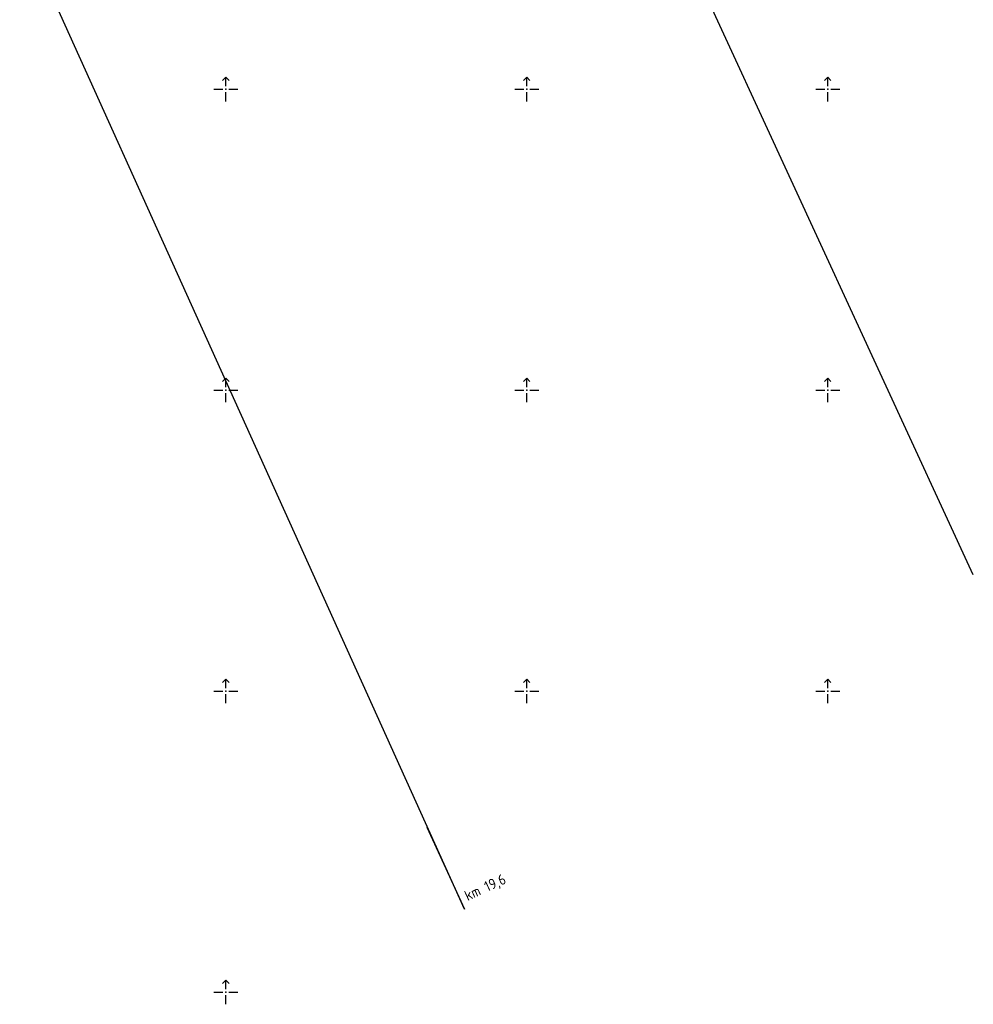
# Model space of a CAD drawing. Extents: x 125059 to 125726, y 450987 to 451484.
# Tile 2 of 4: x 125466 to 125624, y 451098 to 451262. Entities that reach past the tile are written whole.
import ezdxf

# ---------------------------------------------------------------- set-up
doc = ezdxf.new("R2010")
doc.units = 0
doc.header["$LTSCALE"] = 4
doc.header["$MEASUREMENT"] = 0
doc.layers.get('0').update_dxf_attribs({"linetype": 'CONTINUOUS'})
doc.layers.add('MTD-xx-hulp', color=6, linetype='CONTINUOUS', plot=False)
doc.layers.add('PROVD01', color=2, linetype='CONTINUOUS')
doc.layers.add('PROVRKR', color=8, linetype='CONTINUOUS')
doc.styles.add('ISO', font='iso')

# ---------------------------------------------------------------- blocks, each defined once
blk = doc.blocks.new('RKRUIS')
at = {"linetype": 'Continuous'}
for q in [(-0.53033, 1.46967), (0.53033, 1.46967)]:
    blk.add_line((0, 2), q, dxfattribs=at)
for p, q in [((0, 0.5), (0, 2)), ((-2, 0), (-0.5, 0)), ((0.5, 0), (2, 0)), ((0, -2), (0, -0.5))]:
    blk.add_line(p, q)
blk.add_point((0, 0))
blk = doc.blocks.new('KMPAAL')
at = {"layer": 'PROVD01', "linetype": 'Continuous'}
blk.add_line((0, 15), (0, 0), dxfattribs=at)
at = {"layer": 'PROVD01', "linetype": 'Continuous', "style": 'ISO'}
blk.add_attdef('KM', (1, 1), '', height=1.75, dxfattribs=at)

msp = doc.modelspace()

# ---------------------------------------------------------------- linework, layer by layer
at = {"layer": 'MTD-xx-hulp'}
for points in [[(125624.19, 451169.32), (125503.2, 451431.62)], [(125539.67, 451113.81), (125425.56, 451366.23)]]:
    msp.add_lwpolyline(points, dxfattribs=at)

# ---------------------------------------------------------------- block references
at = {"layer": 'PROVD01', "rotation": 24.76278423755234}
msp.add_blockref('KMPAAL', (125539.67, 451113.81, 110), dxfattribs=at).add_auto_attribs({'KM': 'km 19,6'})
at = {"layer": 'PROVRKR'}
for p in [(125500, 451250), (125550, 451250), (125600, 451250), (125500, 451200), (125550, 451200), (125600, 451200), (125500, 451150), (125550, 451150), (125600, 451150), (125500, 451100)]:
    msp.add_blockref('RKRUIS', p, dxfattribs=at)

doc.saveas('drawing.dxf')
